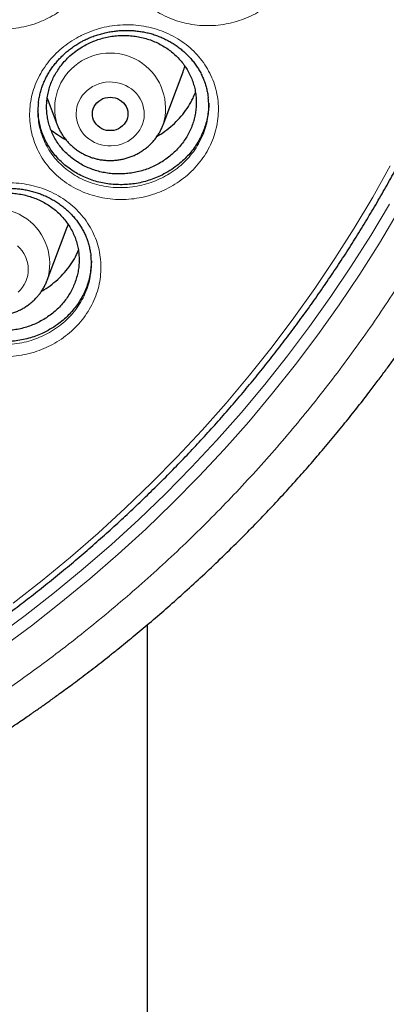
# Model space of a CAD drawing. Header units: millimetres. Extents: x 8 to 984, y 12 to 973.
# Tile 109 of 256: x 366.51 to 374.74, y 754.24 to 776.3. Entities that reach past the tile are written whole.
import ezdxf

# ---------------------------------------------------------------- set-up
doc = ezdxf.new("R2010")
doc.units = ezdxf.units.MM

msp = doc.modelspace()

# ---------------------------------------------------------------- linework, layer by layer
at = {"color": 7, "linetype": 'Continuous', "lineweight": 30}
for p, q in [((369.73, 773.949), (370.177, 775.137)), ((367.13, 774.544), (367.354, 773.949)), ((367.131, 770.466), (367.578, 771.654)), ((369.371, 762.738), (369.371, 617.171))]:
    msp.add_line(p, q, dxfattribs=at)
at = {"color": 252, "linetype": 'Continuous', "lineweight": 0, "flags": 128}
for points in [[(369.204, 773.832), (369.162, 773.771), (369.113, 773.715), (369.059, 773.663), (368.999, 773.617), (368.935, 773.576), (368.867, 773.542), (368.795, 773.515), (368.721, 773.494), (368.645, 773.481), (368.568, 773.474), (368.491, 773.476), (368.414, 773.484), (368.338, 773.5), (368.265, 773.523), (368.194, 773.553), (368.128, 773.589), (368.065, 773.631), (368.007, 773.68), (367.955, 773.733), (367.908, 773.791), (367.868, 773.853), (367.836, 773.919), (367.81, 773.988), (367.792, 774.058), (367.781, 774.13), (367.779, 774.203), (367.784, 774.275), (367.797, 774.347), (367.818, 774.416), (367.846, 774.484), (367.881, 774.549), (367.923, 774.61), (367.971, 774.666), (368.026, 774.718), (368.085, 774.764), (368.149, 774.805), (368.218, 774.839), (368.289, 774.866), (368.363, 774.887), (368.439, 774.9), (368.517, 774.907), (368.594, 774.905), (368.671, 774.897), (368.746, 774.881), (368.82, 774.858), (368.89, 774.828), (368.957, 774.792), (369.02, 774.75), (369.078, 774.701), (369.13, 774.648), (369.176, 774.59), (369.216, 774.528), (369.249, 774.462), (369.275, 774.393), (369.293, 774.323), (369.303, 774.251), (369.306, 774.178), (369.301, 774.106), (369.288, 774.034), (369.267, 773.964), (369.239, 773.897), (369.204, 773.832)], [(366.366, 763.229), (367.017, 763.737), (367.653, 764.261), (368.274, 764.799), (368.88, 765.353), (369.471, 765.922), (370.045, 766.505), (370.603, 767.102), (371.144, 767.712), (371.668, 768.336), (372.174, 768.972), (372.663, 769.62), (373.133, 770.28), (373.584, 770.951), (374.017, 771.634), (374.43, 772.326), (374.824, 773.029)], [(365.963, 762.454), (366.636, 762.952), (367.295, 763.466), (367.94, 763.997), (368.569, 764.543), (369.183, 765.104), (369.782, 765.68), (370.364, 766.271), (370.929, 766.876), (371.477, 767.494), (372.008, 768.126), (372.521, 768.77), (373.016, 769.427), (373.492, 770.096), (373.95, 770.776), (374.388, 771.468), (374.807, 772.169)], [(375.002, 772.001), (374.58, 771.295), (374.139, 770.599), (373.678, 769.914), (373.199, 769.24), (372.701, 768.579), (372.184, 767.93), (371.65, 767.294), (371.098, 766.672), (370.529, 766.063), (369.943, 765.468), (369.34, 764.888), (368.722, 764.323), (368.088, 763.773), (367.439, 763.239), (366.776, 762.721), (366.098, 762.22)], [(366.463, 771.232), (366.517, 771.18), (366.565, 771.123), (366.606, 771.062), (366.641, 770.997), (366.669, 770.93), (366.689, 770.86), (366.702, 770.788), (366.706, 770.716), (366.703, 770.643), (366.693, 770.571), (366.674, 770.501), (366.648, 770.432), (366.615, 770.367), (366.574, 770.305), (366.528, 770.247)], [(366.528, 770.247), (366.475, 770.194)]]:
    msp.add_lwpolyline(points, dxfattribs=at)
at = {"color": 7, "linetype": 'Continuous', "lineweight": 30, "flags": 128}
for points in [[(368.889, 774.003), (368.858, 773.959), (368.82, 773.921), (368.777, 773.887), (368.73, 773.859), (368.679, 773.838), (368.625, 773.823), (368.57, 773.816), (368.514, 773.816), (368.459, 773.823), (368.406, 773.838), (368.355, 773.859), (368.307, 773.887), (368.264, 773.921), (368.227, 773.959), (368.196, 774.003), (368.171, 774.05), (368.154, 774.1), (368.145, 774.151), (368.143, 774.204), (368.148, 774.256), (368.162, 774.306), (368.183, 774.355), (368.211, 774.4), (368.245, 774.442), (368.285, 774.478), (368.33, 774.509), (368.38, 774.533), (368.432, 774.551), (368.487, 774.562), (368.542, 774.566), (368.598, 774.562), (368.653, 774.551), (368.705, 774.533), (368.754, 774.509), (368.799, 774.478), (368.84, 774.442), (368.874, 774.4), (368.902, 774.355), (368.923, 774.306), (368.936, 774.256), (368.942, 774.204), (368.94, 774.151), (368.93, 774.1), (368.913, 774.05), (368.889, 774.003)], [(367.601, 771.719), (367.581, 771.662), (367.578, 771.654)]]:
    msp.add_lwpolyline(points, dxfattribs=at)
at = {"color": 252, "linetype": 'Continuous', "lineweight": 0}
for centre, start, end in [((368.542, 774.313), 343.0223, 196.9691), ((365.943, 770.831), 342.8565, 196.9387)]:
    msp.add_arc(centre, 1.243, start, end, dxfattribs=at)
at = {"color": 7, "linetype": 'Continuous', "lineweight": 30}
msp.add_arc((368.722, 775.685), 1.555, 339.3812, 344.1808, dxfattribs=at)
at = {"color": 252, "linetype": 'Continuous', "lineweight": 0}
for points, knots in [([(346.026, 818.574), (345.529, 818.569), (344.536, 818.557), (343.049, 818.461), (341.568, 818.309), (340.096, 818.094), (338.643, 817.821), (337.214, 817.49), (335.809, 817.105), (334.424, 816.663), (333.051, 816.162), (331.696, 815.602), (330.36, 814.983), (329.054, 814.309), (327.781, 813.583), (326.551, 812.809), (325.365, 811.99), (324.224, 811.13), (323.125, 810.224), (322.061, 809.268), (321.037, 808.264), (320.055, 807.213), (319.124, 806.122), (318.244, 804.993), (317.423, 803.836), (316.661, 802.654), (315.959, 801.45), (315.312, 800.218), (314.72, 798.954), (314.183, 797.658), (313.705, 796.334), (313.289, 794.992), (312.937, 793.634), (312.65, 792.27), (312.428, 790.905), (312.27, 789.539), (312.176, 788.169), (312.144, 786.788), (312.176, 785.399), (312.275, 784.004), (312.438, 782.614), (312.667, 781.233), (312.958, 779.87), (313.31, 778.529), (313.721, 777.211), (314.192, 775.912), (314.726, 774.624), (315.323, 773.352), (315.983, 772.099), (316.701, 770.874), (317.475, 769.68), (318.3, 768.525), (319.173, 767.413), (320.09, 766.343), (321.055, 765.311), (322.074, 764.313), (323.144, 763.353), (324.265, 762.431), (325.428, 761.557), (326.631, 760.732), (327.863, 759.962), (329.123, 759.247), (330.407, 758.588), (331.72, 757.981), (333.068, 757.425), (334.448, 756.922), (335.86, 756.473), (337.291, 756.083), (338.738, 755.752), (340.192, 755.484), (341.647, 755.275), (343.102, 755.127), (344.563, 755.039), (346.035, 755.009), (347.515, 755.039), (349.002, 755.131), (350.483, 755.285), (351.956, 755.499), (353.408, 755.772), (354.838, 756.103), (356.242, 756.489), (357.628, 756.931), (359, 757.432), (360.356, 757.992), (361.692, 758.611), (362.997, 759.284), (364.27, 760.011), (365.501, 760.785), (366.687, 761.603), (367.827, 762.464), (368.927, 763.37), (369.99, 764.325), (371.014, 765.329), (371.996, 766.381), (372.928, 767.472), (373.807, 768.6), (374.628, 769.757), (375.39, 770.939), (376.093, 772.143), (376.739, 773.375), (377.332, 774.64), (377.868, 775.935), (378.347, 777.259), (378.762, 778.601), (379.115, 779.96), (379.401, 781.323), (379.623, 782.689), (379.781, 784.054), (379.876, 785.424), (379.908, 786.805), (379.875, 788.194), (379.777, 789.589), (379.613, 790.979), (379.385, 792.36), (379.093, 793.723), (378.741, 795.064), (378.33, 796.382), (377.859, 797.682), (377.325, 798.969), (376.728, 800.241), (376.068, 801.494), (375.351, 802.72), (374.576, 803.914), (373.751, 805.068), (372.879, 806.181), (371.962, 807.251), (370.996, 808.282), (369.977, 809.28), (368.907, 810.241), (367.787, 811.162), (366.624, 812.036), (365.421, 812.861), (364.188, 813.632), (362.928, 814.346), (361.644, 815.006), (360.331, 815.612), (358.984, 816.168), (357.603, 816.671), (356.192, 817.12), (354.761, 817.51), (353.313, 817.841), (351.86, 818.11), (350.404, 818.318), (348.949, 818.465), (347.489, 818.557), (346.513, 818.569), (346.026, 818.574)], [0, 0, 0, 0, 0.007, 0.014, 0.021, 0.028, 0.035, 0.041875, 0.04875, 0.055625, 0.0625, 0.0695, 0.0765, 0.0835, 0.0905, 0.0975, 0.104375, 0.11125, 0.118125, 0.125, 0.132, 0.139, 0.146, 0.153, 0.16, 0.166875, 0.17375, 0.180625, 0.1875, 0.1945, 0.2015, 0.2085, 0.2155, 0.2225, 0.229375, 0.23625, 0.243125, 0.25, 0.257, 0.264, 0.271, 0.278, 0.285, 0.291875, 0.29875, 0.305625, 0.3125, 0.3195, 0.3265, 0.3335, 0.3405, 0.3475, 0.354375, 0.36125, 0.368125, 0.375, 0.382, 0.389, 0.396, 0.403, 0.41, 0.416875, 0.42375, 0.430625, 0.4375, 0.4445, 0.4515, 0.4585, 0.4655, 0.4725, 0.479375, 0.48625, 0.493125, 0.5, 0.507, 0.514, 0.521, 0.528, 0.535, 0.541875, 0.54875, 0.555625, 0.5625, 0.5695, 0.5765, 0.5835, 0.5905, 0.5975, 0.604375, 0.61125, 0.618125, 0.625, 0.632, 0.639, 0.646, 0.653, 0.66, 0.666875, 0.67375, 0.680625, 0.6875, 0.6945, 0.7015, 0.7085, 0.7155, 0.7225, 0.729375, 0.73625, 0.743125, 0.75, 0.757, 0.764, 0.771, 0.778, 0.785, 0.791875, 0.79875, 0.805625, 0.8125, 0.8195, 0.8265, 0.8335, 0.8405, 0.8475, 0.854375, 0.86125, 0.868125, 0.875, 0.882, 0.889, 0.896, 0.903, 0.91, 0.916875, 0.92375, 0.930625, 0.9375, 0.9445, 0.9515, 0.9585, 0.9655, 0.9725, 0.979375, 0.98625, 0.993125, 1, 1, 1, 1]), ([(365.186, 779.772), (365.192, 779.775), (365.269, 779.815), (365.421, 779.881), (365.649, 779.954), (365.883, 780.002), (366.12, 780.026), (366.359, 780.025), (366.595, 780), (366.825, 779.949), (367.048, 779.875), (367.259, 779.778), (367.457, 779.659), (367.639, 779.519), (367.802, 779.362), (367.945, 779.187), (368.065, 778.999), (368.161, 778.799), (368.232, 778.589), (368.277, 778.372), (368.296, 778.152), (368.287, 777.931), (368.253, 777.711), (368.192, 777.496), (368.105, 777.287), (367.994, 777.089), (367.86, 776.902), (367.705, 776.731), (367.531, 776.576), (367.344, 776.443), (367.149, 776.332), (366.942, 776.24), (366.721, 776.168), (366.486, 776.117), (366.248, 776.091), (366.009, 776.09), (365.773, 776.114), (365.542, 776.162), (365.318, 776.235), (365.105, 776.331), (364.906, 776.448), (364.723, 776.587), (364.559, 776.743), (364.415, 776.916), (364.293, 777.104), (364.195, 777.304), (364.122, 777.513), (364.076, 777.73), (364.055, 777.95), (364.062, 778.171), (364.095, 778.391), (364.155, 778.607), (364.24, 778.816), (364.349, 779.015), (364.481, 779.202), (364.633, 779.373), (364.803, 779.525), (364.986, 779.661), (365.119, 779.735), (365.186, 779.772)], [0, 0, 0, 0, 0.001655, 0.019544, 0.037491, 0.05538, 0.073273, 0.091223, 0.109117, 0.126998, 0.144936, 0.162818, 0.180746, 0.198731, 0.216658, 0.234529, 0.252456, 0.270326, 0.288235, 0.306202, 0.324112, 0.341959, 0.359864, 0.377712, 0.395582, 0.41351, 0.43138, 0.449224, 0.467123, 0.484967, 0.501514, 0.51806, 0.536024, 0.554044, 0.572005, 0.589891, 0.607833, 0.625717, 0.643658, 0.661655, 0.679596, 0.697496, 0.715452, 0.733352, 0.75126, 0.769227, 0.787135, 0.805013, 0.822948, 0.840826, 0.858689, 0.876609, 0.894472, 0.912297, 0.930178, 0.948001, 0.965318, 0.982685, 1, 1, 1, 1]), ([(369.765, 779.826), (369.773, 779.83), (369.851, 779.873), (370.004, 779.943), (370.23, 780.021), (370.463, 780.075), (370.7, 780.104), (370.939, 780.109), (371.175, 780.089), (371.407, 780.044), (371.631, 779.974), (371.845, 779.882), (372.045, 779.768), (372.23, 779.632), (372.397, 779.478), (372.542, 779.307), (372.666, 779.121), (372.767, 778.923), (372.842, 778.715), (372.891, 778.499), (372.914, 778.279), (372.91, 778.057), (372.879, 777.837), (372.823, 777.62), (372.74, 777.41), (372.633, 777.209), (372.503, 777.02), (372.351, 776.845), (372.179, 776.686), (371.996, 776.549), (371.803, 776.434), (371.598, 776.337), (371.377, 776.259), (371.144, 776.203), (370.906, 776.172), (370.667, 776.166), (370.431, 776.184), (370.198, 776.227), (369.973, 776.295), (369.758, 776.386), (369.556, 776.499), (369.371, 776.633), (369.203, 776.786), (369.055, 776.956), (368.93, 777.141), (368.828, 777.339), (368.751, 777.546), (368.7, 777.762), (368.675, 777.981), (368.677, 778.203), (368.707, 778.424), (368.762, 778.641), (368.843, 778.852), (368.949, 779.053), (369.077, 779.243), (369.225, 779.417), (369.39, 779.572), (369.569, 779.711), (369.7, 779.788), (369.765, 779.826)], [0, 0, 0, 0, 0.0021, 0.019988, 0.037934, 0.055822, 0.073719, 0.091673, 0.109571, 0.127462, 0.14541, 0.163302, 0.181239, 0.199233, 0.217171, 0.235047, 0.25298, 0.270856, 0.288766, 0.306731, 0.324641, 0.342482, 0.360379, 0.378221, 0.396081, 0.413998, 0.431859, 0.449693, 0.467584, 0.485419, 0.501955, 0.518491, 0.536459, 0.554483, 0.572448, 0.590339, 0.608287, 0.626176, 0.644126, 0.662133, 0.680082, 0.697992, 0.715959, 0.733869, 0.751781, 0.769751, 0.787663, 0.805539, 0.823471, 0.841347, 0.859203, 0.877116, 0.894971, 0.912787, 0.930658, 0.948471, 0.965631, 0.982841, 1, 1, 1, 1]), ([(367.884, 775.943), (367.891, 775.947), (367.969, 775.986), (368.123, 776.051), (368.351, 776.122), (368.586, 776.169), (368.824, 776.191), (369.062, 776.188), (369.298, 776.161), (369.528, 776.109), (369.749, 776.033), (369.96, 775.935), (370.156, 775.815), (370.336, 775.675), (370.497, 775.517), (370.637, 775.342), (370.755, 775.154), (370.849, 774.954), (370.917, 774.744), (370.959, 774.528), (370.975, 774.308), (370.963, 774.087), (370.925, 773.869), (370.861, 773.655), (370.772, 773.448), (370.658, 773.251), (370.522, 773.067), (370.364, 772.897), (370.188, 772.745), (369.999, 772.614), (369.803, 772.505), (369.595, 772.415), (369.372, 772.345), (369.137, 772.296), (368.899, 772.271), (368.66, 772.273), (368.424, 772.298), (368.194, 772.348), (367.971, 772.422), (367.76, 772.519), (367.562, 772.637), (367.381, 772.777), (367.218, 772.934), (367.076, 773.107), (366.957, 773.295), (366.862, 773.495), (366.792, 773.704), (366.748, 773.92), (366.731, 774.139), (366.74, 774.36), (366.777, 774.579), (366.839, 774.793), (366.927, 775), (367.039, 775.197), (367.174, 775.382), (367.328, 775.551), (367.499, 775.702), (367.683, 775.835), (367.817, 775.907), (367.884, 775.943)], [0, 0, 0, 0, 0.0018591, 0.0197387, 0.0376755, 0.0555554, 0.073442, 0.0913859, 0.109273, 0.1271558, 0.1450957, 0.1629794, 0.1809145, 0.1989077, 0.2168428, 0.2347252, 0.2526625, 0.2705437, 0.288463, 0.3064391, 0.3243573, 0.342209, 0.3601177, 0.3779694, 0.3958351, 0.4137584, 0.4316247, 0.4494583, 0.467349, 0.4851828, 0.5017124, 0.5182424, 0.5362008, 0.554216, 0.5721723, 0.5900535, 0.6079907, 0.6258708, 0.6438145, 0.6618157, 0.6797591, 0.697669, 0.7156354, 0.7335453, 0.7514643, 0.769442, 0.7873603, 0.805247, 0.8231898, 0.8410755, 0.8589406, 0.8768623, 0.8947261, 0.9125461, 0.9304209, 0.9482383, 0.9654751, 0.9827631, 1, 1, 1, 1]), ([(366.933, 774.069), (366.935, 774.053), (366.94, 773.971), (366.974, 773.826), (367.036, 773.638), (367.122, 773.457), (367.23, 773.288), (367.359, 773.132), (367.505, 772.99), (367.669, 772.865), (367.848, 772.759), (368.04, 772.672), (368.241, 772.605), (368.45, 772.561), (368.663, 772.538), (368.879, 772.538), (369.095, 772.56), (369.307, 772.605), (369.509, 772.67), (369.697, 772.751), (369.875, 772.85), (370.045, 772.969), (370.205, 773.107), (370.348, 773.261), (370.471, 773.428), (370.574, 773.606), (370.655, 773.793), (370.713, 773.985), (370.733, 774.115), (370.742, 774.179)], [0, 0, 0, 0, 0.009166, 0.047477, 0.085862, 0.124367, 0.16275, 0.201117, 0.239607, 0.277974, 0.31641, 0.354969, 0.393407, 0.431715, 0.470146, 0.508458, 0.546921, 0.58551, 0.623979, 0.659373, 0.694768, 0.73297, 0.771292, 0.809493, 0.847762, 0.88615, 0.924419, 0.962658, 1, 1, 1, 1]), ([(365.314, 772.438), (365.321, 772.441), (365.399, 772.476), (365.554, 772.536), (365.784, 772.598), (366.02, 772.637), (366.258, 772.651), (366.496, 772.641), (366.73, 772.606), (366.958, 772.547), (367.176, 772.464), (367.383, 772.36), (367.575, 772.234), (367.75, 772.089), (367.905, 771.926), (368.039, 771.748), (368.15, 771.556), (368.237, 771.354), (368.297, 771.143), (368.332, 770.927), (368.34, 770.707), (368.32, 770.488), (368.275, 770.272), (368.203, 770.061), (368.106, 769.858), (367.986, 769.666), (367.843, 769.486), (367.679, 769.323), (367.498, 769.177), (367.305, 769.052), (367.105, 768.951), (366.894, 768.868), (366.669, 768.805), (366.433, 768.764), (366.194, 768.748), (365.956, 768.757), (365.721, 768.79), (365.492, 768.847), (365.273, 768.928), (365.065, 769.032), (364.872, 769.156), (364.696, 769.3), (364.539, 769.462), (364.403, 769.639), (364.291, 769.83), (364.203, 770.032), (364.14, 770.242), (364.104, 770.459), (364.095, 770.678), (364.112, 770.897), (364.156, 771.114), (364.226, 771.325), (364.321, 771.529), (364.441, 771.721), (364.582, 771.901), (364.742, 772.064), (364.919, 772.209), (365.108, 772.336), (365.246, 772.404), (365.314, 772.438)], [0, 0, 0, 0, 0.001571, 0.019444, 0.037374, 0.055248, 0.073124, 0.091059, 0.108936, 0.126809, 0.144739, 0.162613, 0.180543, 0.198532, 0.216462, 0.234347, 0.252287, 0.27017, 0.288097, 0.306081, 0.324008, 0.34187, 0.359789, 0.377651, 0.395526, 0.413457, 0.431332, 0.449168, 0.467061, 0.484896, 0.501425, 0.517953, 0.535903, 0.553909, 0.571856, 0.589727, 0.607655, 0.625525, 0.643461, 0.661454, 0.67939, 0.697297, 0.71526, 0.733167, 0.75109, 0.769072, 0.786996, 0.804891, 0.822843, 0.840738, 0.858612, 0.876544, 0.894418, 0.912244, 0.930125, 0.947949, 0.965283, 0.982667, 1, 1, 1, 1]), ([(364.297, 770.551), (364.306, 770.488), (364.324, 770.359), (364.381, 770.172), (364.461, 769.989), (364.562, 769.817), (364.685, 769.658), (364.827, 769.512), (364.986, 769.382), (365.161, 769.27), (365.349, 769.178), (365.547, 769.105), (365.754, 769.054), (365.967, 769.025), (366.182, 769.017), (366.398, 769.032), (366.612, 769.07), (366.816, 769.127), (367.007, 769.202), (367.188, 769.294), (367.362, 769.407), (367.527, 769.54), (367.675, 769.688), (367.804, 769.85), (367.913, 770.024), (368.001, 770.207), (368.065, 770.398), (368.1, 770.547), (368.107, 770.632), (368.108, 770.651)], [0, 0, 0, 0, 0.037143, 0.075469, 0.113921, 0.152249, 0.190542, 0.228957, 0.267252, 0.305606, 0.344082, 0.382436, 0.420657, 0.459002, 0.497226, 0.535603, 0.574106, 0.612488, 0.647819, 0.68315, 0.72129, 0.759552, 0.797692, 0.83591, 0.874253, 0.912473, 0.95067, 0.988989, 1, 1, 1, 1])]:
    msp.add_open_spline(points, degree=3, knots=knots, dxfattribs=at)
at = {"color": 7, "linetype": 'Continuous', "lineweight": 30}
for points, knots in [([(311.174, 789.481), (311.173, 789.457), (311.169, 789.404), (311.163, 789.318), (311.156, 789.213), (311.148, 789.088), (311.14, 788.944), (311.132, 788.792), (311.124, 788.638), (311.117, 788.487), (311.111, 788.34), (311.104, 788.114), (311.096, 787.818), (311.091, 787.489), (311.09, 787.203), (311.091, 786.947), (311.095, 786.679), (311.101, 786.396), (311.111, 786.067), (311.127, 785.69), (311.151, 785.262), (311.183, 784.81), (311.223, 784.333), (311.274, 783.832), (311.336, 783.306), (311.404, 782.804), (311.476, 782.331), (311.547, 781.902), (311.623, 781.482), (311.702, 781.079), (311.782, 780.69), (311.865, 780.317), (311.951, 779.949), (312.04, 779.586), (312.132, 779.229), (312.224, 778.891), (312.314, 778.571), (312.395, 778.296), (312.466, 778.063), (312.526, 777.868), (312.585, 777.682), (312.641, 777.51), (312.692, 777.355), (312.737, 777.222), (312.774, 777.112), (312.804, 777.025), (312.83, 776.952), (312.856, 776.877), (312.886, 776.791), (312.922, 776.689), (312.966, 776.567), (313.018, 776.424), (313.08, 776.258), (313.15, 776.073), (313.228, 775.869), (313.315, 775.648), (313.41, 775.412), (313.511, 775.168), (313.615, 774.921), (313.769, 774.565), (313.976, 774.105), (314.241, 773.545), (314.543, 772.938), (314.883, 772.29), (315.266, 771.603), (315.66, 770.935), (316.103, 770.221), (316.604, 769.462), (317.169, 768.658), (317.758, 767.871), (318.298, 767.192), (318.782, 766.613), (319.207, 766.124), (319.656, 765.627), (320.129, 765.125), (320.553, 764.694), (320.92, 764.333), (321.223, 764.041), (321.535, 763.749), (321.855, 763.456), (322.185, 763.163), (322.521, 762.872), (322.846, 762.598), (323.151, 762.348), (323.428, 762.124), (323.687, 761.92), (323.927, 761.734), (324.148, 761.566), (324.34, 761.422), (324.504, 761.301), (324.643, 761.199), (324.767, 761.11), (324.867, 761.038), (324.942, 760.984), (324.998, 760.945), (325.053, 760.905), (325.127, 760.854), (325.223, 760.787), (325.339, 760.706), (325.468, 760.618), (325.607, 760.523), (325.757, 760.422), (325.949, 760.294), (326.189, 760.136), (326.483, 759.948), (326.803, 759.747), (327.151, 759.534), (327.523, 759.312), (327.911, 759.087), (328.307, 758.865), (328.703, 758.648), (329.201, 758.385), (329.801, 758.08), (330.504, 757.743), (331.203, 757.426), (331.933, 757.113), (332.694, 756.807), (333.484, 756.511), (334.268, 756.238), (335.05, 755.986), (335.829, 755.753), (336.606, 755.54), (337.38, 755.345), (338.156, 755.168), (339.01, 754.992), (339.943, 754.824), (340.955, 754.67), (341.968, 754.544), (342.985, 754.446), (344.004, 754.375), (345.025, 754.334), (346.046, 754.32), (347.068, 754.335), (348.088, 754.378), (349.107, 754.449), (350.124, 754.548), (351.137, 754.675), (352.145, 754.83), (353.076, 754.999), (353.931, 755.176), (354.712, 755.355), (355.497, 755.553), (356.287, 755.772), (357.08, 756.01), (357.873, 756.268), (358.667, 756.547), (359.464, 756.849), (360.224, 757.157), (360.944, 757.468), (361.62, 757.777), (362.286, 758.099), (362.935, 758.428), (363.566, 758.765), (364.156, 759.095), (364.706, 759.416), (365.219, 759.727), (365.619, 759.979), (365.912, 760.169), (366.1, 760.292), (366.278, 760.411), (366.44, 760.52), (366.583, 760.617), (366.695, 760.694), (366.782, 760.754), (366.845, 760.798), (366.9, 760.837), (366.946, 760.869), (366.983, 760.895), (367.014, 760.917), (367.046, 760.939), (367.096, 760.975), (367.17, 761.028), (367.268, 761.098), (367.381, 761.18), (367.51, 761.274), (367.655, 761.38), (367.814, 761.499), (367.984, 761.627), (368.161, 761.762), (368.342, 761.902), (368.527, 762.048), (368.768, 762.24), (369.067, 762.484), (369.426, 762.784), (369.797, 763.102), (370.177, 763.439), (370.568, 763.796), (370.967, 764.172), (371.35, 764.546), (371.714, 764.912), (372.051, 765.262), (372.377, 765.609), (372.685, 765.947), (372.977, 766.276), (373.268, 766.613), (373.556, 766.955), (373.839, 767.302), (374.103, 767.633), (374.332, 767.928), (374.53, 768.189), (374.7, 768.417), (374.859, 768.633), (375.007, 768.839), (375.15, 769.04), (375.293, 769.245), (375.443, 769.463), (375.6, 769.696), (375.77, 769.952), (375.951, 770.232), (376.144, 770.537), (376.344, 770.861), (376.55, 771.204), (376.762, 771.566), (376.974, 771.941), (377.185, 772.326), (377.396, 772.723), (377.603, 773.128), (377.802, 773.531), (377.988, 773.92), (378.16, 774.292), (378.319, 774.648), (378.465, 774.987), (378.599, 775.308), (378.714, 775.592), (378.812, 775.84), (378.895, 776.055), (378.972, 776.258), (379.042, 776.449), (379.101, 776.611), (379.147, 776.74), (379.181, 776.834), (379.206, 776.907), (379.226, 776.963), (379.243, 777.014), (379.264, 777.075), (379.292, 777.155), (379.326, 777.255), (379.365, 777.373), (379.413, 777.519), (379.471, 777.697), (379.537, 777.907), (379.61, 778.144), (379.689, 778.406), (379.772, 778.695), (379.895, 779.134), (380.047, 779.718), (380.217, 780.442), (380.37, 781.171), (380.507, 781.906), (380.628, 782.66), (380.733, 783.435), (380.82, 784.229), (380.878, 784.917), (380.914, 785.498), (380.936, 785.961), (380.95, 786.408), (380.958, 786.818), (380.96, 787.192), (380.958, 787.531), (380.952, 787.848), (380.944, 788.144), (380.935, 788.404), (380.925, 788.631), (380.915, 788.828), (380.905, 788.995), (380.897, 789.136), (380.89, 789.257), (380.884, 789.374), (380.879, 789.445), (380.877, 789.481)], [0, 0, 0, 0, 0.000629, 0.001386, 0.002278, 0.003452, 0.004807, 0.006262, 0.00769, 0.009089, 0.010459, 0.011801, 0.015342, 0.018666, 0.020917, 0.023245, 0.025716, 0.028332, 0.031091, 0.03482, 0.038782, 0.042979, 0.04741, 0.052076, 0.056975, 0.062109, 0.066169, 0.070255, 0.074203, 0.078013, 0.081684, 0.085216, 0.08861, 0.092182, 0.095588, 0.098825, 0.101894, 0.104796, 0.106766, 0.10865, 0.110449, 0.112152, 0.113663, 0.114962, 0.116049, 0.116859, 0.117505, 0.118205, 0.119039, 0.120031, 0.121185, 0.122623, 0.124252, 0.126071, 0.128081, 0.130282, 0.132629, 0.135103, 0.137569, 0.140018, 0.145787, 0.151466, 0.157055, 0.164399, 0.171583, 0.178617, 0.185622, 0.194542, 0.203467, 0.212397, 0.221332, 0.227023, 0.23289, 0.238934, 0.245153, 0.25155, 0.255276, 0.25906, 0.262901, 0.266799, 0.270755, 0.274768, 0.278758, 0.282184, 0.285372, 0.288324, 0.291038, 0.293516, 0.295757, 0.297457, 0.29899, 0.300355, 0.301546, 0.302287, 0.302833, 0.303373, 0.304109, 0.305233, 0.30651, 0.307898, 0.309397, 0.311008, 0.312729, 0.315573, 0.318677, 0.322039, 0.325661, 0.329541, 0.333574, 0.337613, 0.341616, 0.345585, 0.352585, 0.359474, 0.366252, 0.372919, 0.380494, 0.387921, 0.3952, 0.402406, 0.409585, 0.41661, 0.42361, 0.430585, 0.437534, 0.446521, 0.455464, 0.464388, 0.473312, 0.482236, 0.49116, 0.500084, 0.509008, 0.517931, 0.526855, 0.535779, 0.544703, 0.553627, 0.562552, 0.569549, 0.57655, 0.583634, 0.590831, 0.598141, 0.60543, 0.612828, 0.620334, 0.62795, 0.634497, 0.641108, 0.647651, 0.654092, 0.660431, 0.666668, 0.672072, 0.677396, 0.682642, 0.684681, 0.686708, 0.688654, 0.690396, 0.691932, 0.693261, 0.694048, 0.694739, 0.695334, 0.695834, 0.696239, 0.696548, 0.696842, 0.697293, 0.698202, 0.699278, 0.700521, 0.701932, 0.703543, 0.705329, 0.707256, 0.709246, 0.711293, 0.713399, 0.715562, 0.719569, 0.723762, 0.728139, 0.732701, 0.737448, 0.742381, 0.747498, 0.751894, 0.75634, 0.760635, 0.764769, 0.76874, 0.77255, 0.776833, 0.780891, 0.784725, 0.788333, 0.791059, 0.79364, 0.796078, 0.798371, 0.80055, 0.802798, 0.805202, 0.807762, 0.810477, 0.813583, 0.816871, 0.82034, 0.823991, 0.827823, 0.831836, 0.835787, 0.839898, 0.844151, 0.848292, 0.852246, 0.85601, 0.859587, 0.862974, 0.866174, 0.869184, 0.871418, 0.873534, 0.875535, 0.877419, 0.879171, 0.880295, 0.88121, 0.881919, 0.88242, 0.882862, 0.88341, 0.884213, 0.885188, 0.886336, 0.887655, 0.889451, 0.891491, 0.893775, 0.896304, 0.899076, 0.902093, 0.908942, 0.915819, 0.922716, 0.929634, 0.936573, 0.943955, 0.95136, 0.958789, 0.963177, 0.967546, 0.971705, 0.97562, 0.978968, 0.982115, 0.98506, 0.987804, 0.990345, 0.99231, 0.994134, 0.995819, 0.996978, 0.998039, 0.999032, 1, 1, 1, 1]), ([(313.702, 783.698), (313.715, 783.58), (313.745, 783.315), (313.8, 782.903), (313.865, 782.463), (313.936, 782.023), (314.015, 781.585), (314.1, 781.148), (314.192, 780.712), (314.291, 780.277), (314.397, 779.844), (314.509, 779.412), (314.628, 778.982), (314.754, 778.553), (314.886, 778.126), (315.025, 777.702), (315.171, 777.279), (315.323, 776.858), (315.482, 776.439), (315.647, 776.022), (315.818, 775.608), (315.996, 775.196), (316.18, 774.787), (316.371, 774.38), (316.568, 773.975), (316.771, 773.574), (316.981, 773.175), (317.196, 772.78), (317.418, 772.387), (317.646, 771.997), (317.88, 771.611), (318.119, 771.227), (318.365, 770.847), (318.617, 770.471), (318.874, 770.098), (319.137, 769.728), (319.406, 769.362), (319.681, 769), (319.961, 768.641), (320.247, 768.287), (320.538, 767.936), (320.834, 767.59), (321.136, 767.247), (321.443, 766.909), (321.756, 766.575), (322.073, 766.245), (322.396, 765.92), (322.724, 765.599), (323.056, 765.282), (323.394, 764.971), (323.736, 764.663), (324.083, 764.361), (324.435, 764.063), (324.791, 763.77), (325.152, 763.482), (325.517, 763.199), (325.887, 762.921), (326.261, 762.648), (326.639, 762.381), (327.021, 762.118), (327.407, 761.861), (327.797, 761.609), (328.191, 761.362), (328.589, 761.121), (328.991, 760.885), (329.396, 760.655), (329.805, 760.43), (330.217, 760.211), (330.632, 759.998), (331.051, 759.79), (331.473, 759.588), (331.898, 759.392), (332.326, 759.202), (332.757, 759.017), (333.191, 758.839), (333.627, 758.666), (334.066, 758.5), (334.508, 758.339), (334.952, 758.185), (335.398, 758.036), (335.847, 757.894), (336.298, 757.758), (336.751, 757.628), (337.206, 757.504), (337.663, 757.387), (338.121, 757.275), (338.581, 757.171), (339.043, 757.072), (339.507, 756.98), (339.971, 756.894), (340.437, 756.814), (340.904, 756.741), (341.373, 756.674), (341.842, 756.613), (342.312, 756.559), (342.783, 756.512), (343.255, 756.471), (343.727, 756.436), (344.199, 756.408), (344.672, 756.386), (345.146, 756.371), (345.619, 756.362), (346.093, 756.36), (346.567, 756.364), (347.04, 756.374), (347.513, 756.392), (347.986, 756.415), (348.459, 756.445), (348.931, 756.482), (349.402, 756.525), (349.873, 756.574), (350.343, 756.63), (350.812, 756.692), (351.28, 756.761), (351.747, 756.836), (352.212, 756.917), (352.677, 757.005), (353.139, 757.099), (353.601, 757.2), (354.061, 757.306), (354.519, 757.42), (354.975, 757.539), (355.429, 757.664), (355.882, 757.796), (356.332, 757.934), (356.78, 758.078), (357.226, 758.228), (357.669, 758.384), (358.11, 758.547), (358.549, 758.715), (358.984, 758.889), (359.417, 759.069), (359.847, 759.255), (360.275, 759.447), (360.699, 759.645), (361.12, 759.849), (361.538, 760.058), (361.952, 760.273), (362.363, 760.494), (362.771, 760.72), (363.175, 760.952), (363.576, 761.189), (363.972, 761.432), (364.365, 761.68), (364.754, 761.934), (365.14, 762.192), (365.521, 762.456), (365.897, 762.726), (366.27, 763), (366.639, 763.279), (367.003, 763.564), (367.362, 763.853), (367.717, 764.147), (368.067, 764.447), (368.413, 764.75), (368.754, 765.059), (369.09, 765.372), (369.421, 765.69), (369.748, 766.012), (370.069, 766.339), (370.385, 766.67), (370.696, 767.005), (371.002, 767.345), (371.302, 767.688), (371.597, 768.036), (371.887, 768.388), (372.171, 768.743), (372.449, 769.103), (372.722, 769.466), (372.99, 769.833), (373.251, 770.204), (373.507, 770.578), (373.757, 770.955), (374.001, 771.336), (374.239, 771.721), (374.471, 772.108), (374.697, 772.499), (374.917, 772.892), (375.131, 773.289), (375.339, 773.688), (375.54, 774.091), (375.735, 774.496), (375.924, 774.903), (376.107, 775.313), (376.283, 775.726), (376.453, 776.141), (376.616, 776.558), (376.773, 776.978), (376.923, 777.399), (377.066, 777.823), (377.203, 778.248), (377.334, 778.676), (377.458, 779.105), (377.575, 779.535), (377.685, 779.968), (377.789, 780.401), (377.886, 780.836), (377.976, 781.273), (378.06, 781.71), (378.136, 782.149), (378.206, 782.588), (378.269, 783.029), (378.322, 783.442), (378.351, 783.709), (378.364, 783.828)], [0, 0, 0, 0, 0.0039737, 0.0089321, 0.0138905, 0.0188489, 0.0238073, 0.0287658, 0.0337243, 0.0386827, 0.0436413, 0.0485999, 0.0535585, 0.058517, 0.0634757, 0.0684343, 0.073393, 0.0783517, 0.0833104, 0.0882692, 0.0932281, 0.098187, 0.1031459, 0.1081048, 0.1130638, 0.1180227, 0.1229819, 0.127941, 0.1329, 0.1378593, 0.1428185, 0.1477778, 0.1527371, 0.1576965, 0.1626559, 0.1676154, 0.1725749, 0.1775343, 0.1824939, 0.1874536, 0.1924133, 0.197373, 0.2023327, 0.2072925, 0.2122523, 0.2172122, 0.2221722, 0.2271321, 0.2320921, 0.2370522, 0.2420122, 0.2469724, 0.2519326, 0.2568928, 0.261853, 0.2668132, 0.2717736, 0.276734, 0.2816944, 0.2866548, 0.2916152, 0.2965757, 0.3015362, 0.3064968, 0.3114574, 0.316418, 0.3213787, 0.3263394, 0.3313, 0.3362608, 0.3412215, 0.3461823, 0.3511431, 0.3561039, 0.3610648, 0.3660256, 0.3709865, 0.3759474, 0.3809084, 0.3858693, 0.3908303, 0.3957913, 0.4007523, 0.4057133, 0.4106744, 0.4156354, 0.4205965, 0.4255575, 0.4305186, 0.4354797, 0.4404408, 0.445402, 0.4503631, 0.4553242, 0.4602854, 0.4652465, 0.4702077, 0.4751689, 0.48013, 0.4850912, 0.4900524, 0.4950136, 0.4999747, 0.5049359, 0.5098971, 0.5148583, 0.5198195, 0.5247807, 0.5297419, 0.534703, 0.5396642, 0.5446254, 0.5495865, 0.5545477, 0.5595089, 0.56447, 0.5694311, 0.5743922, 0.5793534, 0.5843145, 0.5892756, 0.5942367, 0.5991977, 0.6041588, 0.6091198, 0.6140808, 0.6190419, 0.6240029, 0.6289639, 0.6339248, 0.6388858, 0.6438467, 0.6488076, 0.6537685, 0.6587294, 0.6636902, 0.668651, 0.6736118, 0.6785726, 0.6835333, 0.688494, 0.6934547, 0.6984154, 0.703376, 0.7083366, 0.7132971, 0.7182576, 0.7232182, 0.7281787, 0.733139, 0.7380994, 0.7430598, 0.7480201, 0.7529804, 0.7579407, 0.7629009, 0.7678611, 0.7728212, 0.7777813, 0.7827413, 0.7877014, 0.7926614, 0.7976213, 0.8025812, 0.807541, 0.8125007, 0.8174605, 0.8224202, 0.8273799, 0.8323395, 0.8372991, 0.8422586, 0.8472181, 0.8521775, 0.8571369, 0.8620963, 0.8670556, 0.8720149, 0.876974, 0.8819333, 0.8868924, 0.8918514, 0.8968106, 0.9017697, 0.9067286, 0.9116876, 0.9166464, 0.9216052, 0.9265641, 0.9315229, 0.9364816, 0.9414404, 0.946399, 0.9513576, 0.9563163, 0.9612749, 0.9662334, 0.971192, 0.9761504, 0.9811089, 0.9860674, 0.9910259, 0.9959844, 1, 1, 1, 1]), ([(367.98, 775.851), (367.996, 775.859), (368.047, 775.883), (368.134, 775.92), (368.24, 775.958), (368.349, 775.99), (368.46, 776.017), (368.573, 776.038), (368.688, 776.053), (368.803, 776.062), (368.919, 776.064), (369.034, 776.06), (369.148, 776.05), (369.26, 776.034), (369.37, 776.012), (369.478, 775.984), (369.582, 775.949), (369.684, 775.909), (369.784, 775.863), (369.882, 775.812), (369.976, 775.754), (370.067, 775.691), (370.154, 775.623), (370.236, 775.55), (370.313, 775.473), (370.384, 775.392), (370.45, 775.308), (370.508, 775.221), (370.561, 775.132), (370.607, 775.039), (370.647, 774.944), (370.681, 774.846), (370.709, 774.744), (370.73, 774.644), (370.738, 774.578), (370.742, 774.546)], [0, 0, 0, 0, 0.015249, 0.045422, 0.075737, 0.106261, 0.136974, 0.167845, 0.198834, 0.229896, 0.260976, 0.292007, 0.322938, 0.353723, 0.384326, 0.41471, 0.44479, 0.475029, 0.505623, 0.536526, 0.567678, 0.599014, 0.630459, 0.661931, 0.693326, 0.724574, 0.75561, 0.786381, 0.816857, 0.847247, 0.877918, 0.908859, 0.940033, 0.971384, 1, 1, 1, 1]), ([(366.934, 774.436), (366.934, 774.439), (366.937, 774.477), (366.95, 774.55), (366.972, 774.653), (367.001, 774.755), (367.036, 774.854), (367.078, 774.95), (367.126, 775.046), (367.181, 775.139), (367.242, 775.23), (367.309, 775.318), (367.382, 775.403), (367.46, 775.484), (367.542, 775.561), (367.63, 775.633), (367.721, 775.7), (367.816, 775.762), (367.902, 775.812), (367.958, 775.84), (367.98, 775.851)], [0, 0, 0, 0, 0.004778, 0.065387, 0.125474, 0.184931, 0.243776, 0.302369, 0.361537, 0.421126, 0.481062, 0.541281, 0.601679, 0.662157, 0.722581, 0.782843, 0.84286, 0.90255, 0.961869, 1, 1, 1, 1]), ([(367.608, 775.461), (367.576, 775.429), (367.512, 775.365), (367.426, 775.259), (367.348, 775.146), (367.281, 775.029), (367.225, 774.907), (367.18, 774.782), (367.147, 774.654), (367.125, 774.523), (367.115, 774.393), (367.117, 774.263), (367.131, 774.132), (367.157, 774.003), (367.194, 773.879), (367.242, 773.758), (367.302, 773.64), (367.373, 773.528), (367.453, 773.423), (367.543, 773.325), (367.642, 773.234), (367.75, 773.15), (367.864, 773.077), (367.984, 773.013), (368.112, 772.958), (368.244, 772.913), (368.38, 772.88), (368.518, 772.857), (368.659, 772.845), (368.801, 772.844), (368.942, 772.854), (369.082, 772.875), (369.222, 772.907), (369.358, 772.95), (369.489, 773.002), (369.615, 773.065), (369.736, 773.137), (369.85, 773.219), (369.956, 773.308), (370.054, 773.405), (370.144, 773.509), (370.224, 773.621), (370.293, 773.736), (370.352, 773.856), (370.4, 773.982), (370.436, 774.11), (370.461, 774.239), (370.474, 774.369), (370.475, 774.501), (370.464, 774.631), (370.441, 774.759), (370.407, 774.885), (370.361, 775.008), (370.303, 775.127), (370.236, 775.239), (370.158, 775.346), (370.07, 775.447), (369.973, 775.54), (369.868, 775.624), (369.756, 775.7), (369.636, 775.767), (369.51, 775.825), (369.379, 775.871), (369.245, 775.908), (369.106, 775.933), (368.965, 775.948), (368.824, 775.952), (368.683, 775.945), (368.542, 775.926), (368.402, 775.897), (368.266, 775.857), (368.134, 775.807), (368.006, 775.746), (367.873, 775.67), (367.737, 775.577), (367.652, 775.5), (367.608, 775.461)], [0, 0, 0, 0, 0.01322, 0.02644, 0.040044, 0.053647, 0.066867, 0.080087, 0.093691, 0.107294, 0.120516, 0.133736, 0.147341, 0.160946, 0.174172, 0.187399, 0.201009, 0.214619, 0.227854, 0.241089, 0.254707, 0.268326, 0.281567, 0.294808, 0.308433, 0.322058, 0.335302, 0.348545, 0.362173, 0.375801, 0.389041, 0.402282, 0.415907, 0.429532, 0.442765, 0.455999, 0.469618, 0.483236, 0.496462, 0.509687, 0.523297, 0.536908, 0.550129, 0.563349, 0.576954, 0.590558, 0.603779, 0.616998, 0.630603, 0.644205, 0.657431, 0.670655, 0.684263, 0.697871, 0.711103, 0.724335, 0.737951, 0.751567, 0.764806, 0.778045, 0.791669, 0.805293, 0.818535, 0.831779, 0.845406, 0.859034, 0.872276, 0.885518, 0.899144, 0.912771, 0.926007, 0.939243, 0.952863, 0.966484, 0.983149, 1, 1, 1, 1]), ([(369.597, 773.695), (369.623, 773.709), (369.715, 773.76), (369.859, 773.868), (370.025, 774.015), (370.172, 774.179), (370.299, 774.356), (370.394, 774.521), (370.437, 774.631), (370.454, 774.674)], [0, 0, 0, 0, 0.066693, 0.231446, 0.396303, 0.561679, 0.726536, 0.891449, 1, 1, 1, 1]), ([(370.742, 774.179), (370.743, 774.181), (370.754, 774.249), (370.757, 774.373), (370.747, 774.494), (370.742, 774.549)], [0, 0, 0, 0, 0.01432, 0.550305, 1, 1, 1, 1]), ([(366.934, 774.439), (366.932, 774.432), (366.92, 774.36), (366.918, 774.235), (366.929, 774.119), (366.933, 774.069)], [0, 0, 0, 0, 0.056486, 0.591372, 1, 1, 1, 1]), ([(370.752, 774.432), (370.752, 774.404), (370.753, 774.327), (370.739, 774.199), (370.712, 774.05), (370.67, 773.905), (370.616, 773.763), (370.549, 773.624), (370.47, 773.491), (370.379, 773.365), (370.278, 773.247), (370.166, 773.135), (370.034, 773.024), (369.882, 772.917), (369.764, 772.854), (369.705, 772.822)], [0, 0, 0, 0, 0.041704, 0.119455, 0.197199, 0.272696, 0.348202, 0.425901, 0.503598, 0.578994, 0.654395, 0.731981, 0.809566, 0.904261, 1, 1, 1, 1]), ([(369.705, 772.822), (369.657, 772.8), (369.561, 772.755), (369.409, 772.701), (369.252, 772.657), (369.092, 772.626), (368.931, 772.608), (368.77, 772.603), (368.608, 772.61), (368.447, 772.629), (368.291, 772.661), (368.138, 772.705), (367.99, 772.762), (367.847, 772.83), (367.713, 772.908), (367.586, 772.996), (367.468, 773.095), (367.359, 773.204), (367.262, 773.32), (367.175, 773.443), (367.1, 773.574), (367.037, 773.711), (366.988, 773.852), (366.952, 773.996), (366.929, 774.133), (366.925, 774.223), (366.923, 774.263)], [0, 0, 0, 0, 0.041436, 0.082875, 0.125512, 0.168148, 0.209637, 0.251127, 0.293828, 0.336529, 0.377974, 0.41942, 0.462074, 0.504728, 0.546113, 0.587502, 0.630086, 0.672673, 0.714155, 0.755636, 0.798329, 0.841021, 0.882442, 0.923864, 0.966492, 1, 1, 1, 1]), ([(367.213, 773.835), (367.261, 773.798), (367.364, 773.718), (367.478, 773.647), (367.545, 773.617), (367.546, 773.616)], [0, 0, 0, 0, 0.45672, 0.993067, 1, 1, 1, 1]), ([(367.355, 773.95), (367.359, 773.938), (367.373, 773.898), (367.404, 773.832), (367.448, 773.753), (367.498, 773.677), (367.553, 773.605), (367.614, 773.536), (367.68, 773.473), (367.751, 773.414), (367.826, 773.36), (367.905, 773.312), (367.987, 773.269), (368.073, 773.233), (368.161, 773.202), (368.252, 773.178), (368.344, 773.161), (368.437, 773.15), (368.531, 773.146), (368.625, 773.149), (368.719, 773.158), (368.812, 773.174), (368.903, 773.196), (368.992, 773.225), (369.079, 773.261), (369.163, 773.302), (369.243, 773.35), (369.32, 773.403), (369.392, 773.461), (369.459, 773.524), (369.521, 773.592), (369.579, 773.665), (369.613, 773.717), (369.629, 773.743)], [0, 0, 0, 0, 0.013565, 0.045946, 0.078365, 0.110822, 0.143324, 0.175879, 0.208492, 0.241156, 0.27388, 0.306658, 0.339488, 0.37237, 0.405297, 0.438266, 0.471271, 0.504308, 0.537372, 0.570455, 0.603551, 0.636652, 0.669752, 0.702844, 0.735922, 0.768977, 0.802002, 0.834992, 0.867942, 0.900841, 0.933689, 0.966479, 1, 1, 1, 1]), ([(369.629, 773.743), (369.64, 773.761), (369.666, 773.805), (369.701, 773.874), (369.721, 773.926), (369.73, 773.95)], [0, 0, 0, 0, 0.2696147, 0.6646545, 1, 1, 1, 1]), ([(365.402, 772.342), (365.419, 772.35), (365.471, 772.372), (365.558, 772.405), (365.666, 772.44), (365.776, 772.469), (365.888, 772.492), (366.002, 772.509), (366.117, 772.52), (366.232, 772.525), (366.348, 772.524), (366.463, 772.516), (366.576, 772.502), (366.688, 772.483), (366.797, 772.457), (366.903, 772.425), (367.006, 772.388), (367.107, 772.345), (367.205, 772.296), (367.3, 772.241), (367.392, 772.181), (367.481, 772.115), (367.565, 772.045), (367.645, 771.97), (367.719, 771.89), (367.787, 771.808), (367.849, 771.722), (367.905, 771.634), (367.954, 771.543), (367.997, 771.45), (368.034, 771.353), (368.064, 771.254), (368.088, 771.153), (368.103, 771.07), (368.108, 771.022), (368.109, 771.008)], [0, 0, 0, 0, 0.0155, 0.04615, 0.076945, 0.107953, 0.139153, 0.170514, 0.201997, 0.233554, 0.26513, 0.296658, 0.328083, 0.359362, 0.390456, 0.421327, 0.451888, 0.482613, 0.513701, 0.545104, 0.576765, 0.608614, 0.640577, 0.672573, 0.704494, 0.736269, 0.767831, 0.799129, 0.830132, 0.861046, 0.892247, 0.923721, 0.955431, 0.987328, 1, 1, 1, 1]), ([(364.975, 771.933), (364.943, 771.901), (364.879, 771.837), (364.794, 771.732), (364.716, 771.62), (364.649, 771.503), (364.594, 771.382), (364.55, 771.258), (364.516, 771.13), (364.495, 771), (364.485, 770.87), (364.488, 770.741), (364.502, 770.611), (364.528, 770.483), (364.566, 770.359), (364.615, 770.239), (364.675, 770.122), (364.746, 770.01), (364.827, 769.906), (364.917, 769.808), (365.017, 769.717), (365.125, 769.635), (365.239, 769.562), (365.36, 769.498), (365.488, 769.443), (365.621, 769.399), (365.756, 769.366), (365.894, 769.343), (366.036, 769.331), (366.178, 769.33), (366.319, 769.34), (366.459, 769.361), (366.598, 769.393), (366.735, 769.435), (366.865, 769.488), (366.991, 769.55), (367.112, 769.622), (367.226, 769.703), (367.332, 769.792), (367.43, 769.888), (367.519, 769.993), (367.599, 770.103), (367.667, 770.218), (367.726, 770.338), (367.773, 770.462), (367.809, 770.59), (367.834, 770.718), (367.846, 770.848), (367.847, 770.978), (367.835, 771.109), (367.812, 771.236), (367.777, 771.361), (367.731, 771.483), (367.673, 771.601), (367.605, 771.713), (367.527, 771.819), (367.439, 771.919), (367.341, 772.012), (367.236, 772.096), (367.123, 772.171), (367.003, 772.238), (366.876, 772.295), (366.746, 772.341), (366.611, 772.378), (366.472, 772.403), (366.331, 772.418), (366.19, 772.421), (366.049, 772.414), (365.907, 772.396), (365.768, 772.366), (365.632, 772.327), (365.5, 772.277), (365.372, 772.217), (365.239, 772.141), (365.104, 772.048), (365.018, 771.971), (364.975, 771.933)], [0, 0, 0, 0, 0.01322, 0.02644, 0.040044, 0.053649, 0.066869, 0.08009, 0.093693, 0.107297, 0.120521, 0.133744, 0.147351, 0.160959, 0.174189, 0.187419, 0.201034, 0.214649, 0.227887, 0.241125, 0.254747, 0.26837, 0.281613, 0.294856, 0.308483, 0.322111, 0.335353, 0.348595, 0.362223, 0.37585, 0.389087, 0.402324, 0.415946, 0.429568, 0.442798, 0.456027, 0.469641, 0.483255, 0.496477, 0.5097, 0.523307, 0.536914, 0.550133, 0.563353, 0.576955, 0.59056, 0.603781, 0.617003, 0.630609, 0.644214, 0.657443, 0.670671, 0.684282, 0.697895, 0.711131, 0.724367, 0.737987, 0.751607, 0.764849, 0.778091, 0.791717, 0.805344, 0.818587, 0.83183, 0.845458, 0.859086, 0.872325, 0.885564, 0.899188, 0.912812, 0.926044, 0.939276, 0.952893, 0.966509, 0.983161, 1, 1, 1, 1]), ([(367.003, 770.219), (367.021, 770.228), (367.104, 770.273), (367.241, 770.373), (367.408, 770.517), (367.558, 770.678), (367.686, 770.852), (367.777, 771.004), (367.817, 771.099), (367.829, 771.13)], [0, 0, 0, 0, 0.047426, 0.221416, 0.395496, 0.570129, 0.744211, 0.918325, 1, 1, 1, 1]), ([(368.108, 770.651), (368.113, 770.698), (368.125, 770.81), (368.123, 770.931), (368.111, 771.004), (368.11, 771.011)], [0, 0, 0, 0, 0.388926, 0.937274, 1, 1, 1, 1]), ([(367.014, 769.272), (366.965, 769.251), (366.868, 769.209), (366.714, 769.161), (366.556, 769.123), (366.395, 769.098), (366.234, 769.085), (366.073, 769.085), (365.911, 769.097), (365.751, 769.122), (365.597, 769.159), (365.446, 769.208), (365.299, 769.268), (365.159, 769.341), (365.028, 769.423), (364.905, 769.515), (364.79, 769.618), (364.686, 769.729), (364.592, 769.848), (364.511, 769.973), (364.44, 770.106), (364.382, 770.245), (364.338, 770.386), (364.307, 770.531), (364.289, 770.669), (364.288, 770.759), (364.288, 770.798)], [0, 0, 0, 0, 0.041382, 0.082766, 0.125343, 0.16792, 0.209394, 0.250869, 0.293555, 0.336241, 0.377672, 0.419102, 0.46174, 0.504377, 0.545759, 0.587142, 0.629721, 0.672303, 0.713792, 0.755284, 0.797985, 0.840684, 0.882121, 0.923563, 0.966208, 1, 1, 1, 1]), ([(368.121, 770.898), (368.12, 770.851), (368.118, 770.755), (368.097, 770.608), (368.064, 770.461), (368.018, 770.318), (367.959, 770.179), (367.887, 770.043), (367.803, 769.913), (367.708, 769.791), (367.603, 769.676), (367.487, 769.569), (367.351, 769.462), (367.194, 769.36), (367.074, 769.301), (367.014, 769.272)], [0, 0, 0, 0, 0.06959, 0.145059, 0.220526, 0.293817, 0.367104, 0.44253, 0.517953, 0.591124, 0.664297, 0.739595, 0.814891, 0.906937, 1, 1, 1, 1]), ([(364.754, 770.469), (364.754, 770.467), (364.765, 770.436), (364.791, 770.379), (364.831, 770.299), (364.879, 770.222), (364.932, 770.148), (364.991, 770.078), (365.055, 770.013), (365.124, 769.952), (365.198, 769.896), (365.276, 769.846), (365.357, 769.801), (365.441, 769.763), (365.529, 769.73), (365.619, 769.704), (365.71, 769.684), (365.803, 769.67), (365.897, 769.664), (365.991, 769.664), (366.085, 769.671), (366.178, 769.684), (366.27, 769.704), (366.36, 769.731), (366.447, 769.764), (366.532, 769.803), (366.614, 769.848), (366.692, 769.899), (366.766, 769.956), (366.836, 770.018), (366.879, 770.063), (366.9, 770.087)], [0, 0, 0, 0, 0.002672, 0.037729, 0.07282, 0.107948, 0.143127, 0.178361, 0.213654, 0.249005, 0.284418, 0.319893, 0.355423, 0.391011, 0.42665, 0.462337, 0.498065, 0.533829, 0.569624, 0.605442, 0.641278, 0.677122, 0.712968, 0.748808, 0.784636, 0.82044, 0.856217, 0.891959, 0.927654, 0.963302, 1, 1, 1, 1]), ([(366.9, 770.087), (366.914, 770.102), (366.948, 770.141), (366.996, 770.207), (367.046, 770.284), (367.088, 770.365), (367.116, 770.425), (367.128, 770.459), (367.13, 770.465)], [0, 0, 0, 0, 0.138948, 0.344542, 0.549928, 0.754929, 0.959591, 1, 1, 1, 1])]:
    msp.add_open_spline(points, degree=3, knots=knots, dxfattribs=at)

doc.saveas('drawing.dxf')
